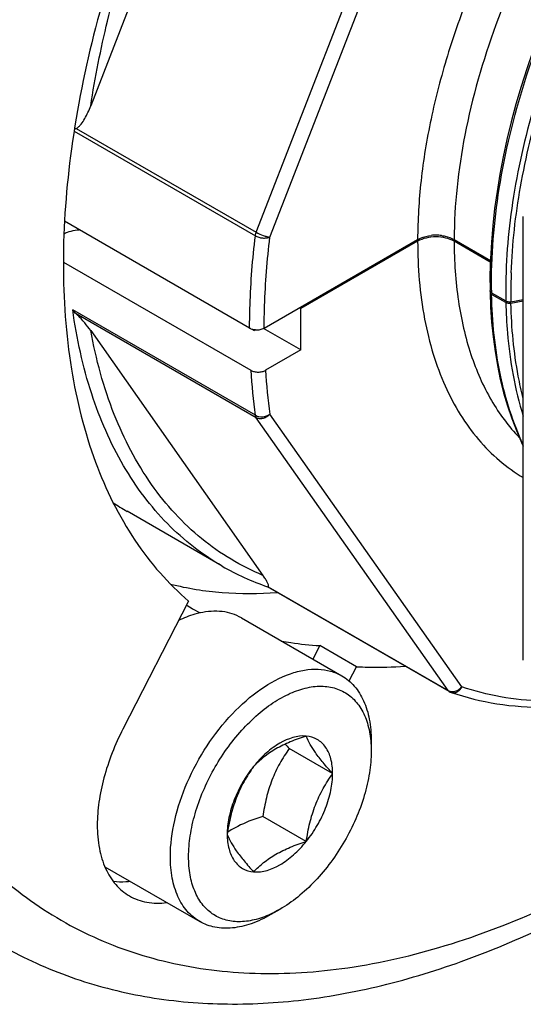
# Model space of a CAD drawing. Header units: millimetres. Extents: x 16 to 3344, y 34 to 2360.
# Tile 96 of 127: x 3224 to 3234, y 1437 to 1456. Entities that reach past the tile are written whole.
import ezdxf

# ---------------------------------------------------------------- set-up
doc = ezdxf.new("R2010")
doc.units = ezdxf.units.MM
doc.header["$LTSCALE"] = 185.02
doc.layers.add('BASE_ASM_PBL21', color=7, linetype='CONTINUOUS')
doc.layers.add('DEFAULT_VBL19', color=7, linetype='CONTINUOUS')

# ---------------------------------------------------------------- blocks, each defined once
blk = doc.blocks.new('BASE_ASM_PBL21', base_point=(3166.053, 1547.1))
at = {"layer": 'BASE_ASM_PBL21', "color": 7}
for p, q in [((3228.807, 1451.497), (3232.522, 1461.071)), ((3229.071, 1451.404), (3232.786, 1460.979)), ((3228.158, 1460.532), (3225.603, 1453.946)), ((3225.279, 1453.456), (3228.789, 1451.429)), ((3225.323, 1453.508), (3228.807, 1451.497)), ((3228.678, 1449.642), (3225.094, 1451.711)), ((3233.977, 1443.205), (3233.977, 1451.801)), ((3228.961, 1449.642), (3231.931, 1451.357)), ((3231.931, 1451.324), (3229.668, 1450.018)), ((3232.638, 1451.357), (3233.339, 1450.952)), ((3233.338, 1450.92), (3232.638, 1451.324)), ((3225.072, 1450.919), (3228.703, 1448.823)), ((3233.362, 1450.327), (3233.637, 1450.168)), ((3233.638, 1450.135), (3233.362, 1450.294)), ((3233.737, 1450.153), (3233.977, 1450.195)), ((3233.977, 1450.162), (3233.737, 1450.12)), ((3228.789, 1447.951), (3225.254, 1449.992)), ((3229.64, 1450.034), (3229.668, 1450.018)), ((3229.668, 1449.218), (3229.668, 1450.018)), ((3228.807, 1447.904), (3225.323, 1449.915)), ((3225.603, 1449.593), (3228.937, 1444.849)), ((3228.678, 1449.642), (3228.678, 1449.649)), ((3228.678, 1449.642), (3228.678, 1449.649)), ((3228.721, 1449.623), (3228.768, 1449.596)), ((3228.768, 1449.596), (3228.768, 1449.612)), ((3228.792, 1449.61), (3228.768, 1449.596)), ((3229.668, 1449.218), (3228.946, 1449.634)), ((3229.668, 1449.218), (3228.986, 1448.824)), ((3232.522, 1442.619), (3228.807, 1447.904)), ((3232.786, 1442.689), (3229.071, 1447.974)), ((3228.146, 1445.029), (3226.307, 1446.091)), ((3229.025, 1444.63), (3229.026, 1444.629)), ((3229.025, 1444.63), (3229.026, 1444.629)), ((3232.544, 1442.598), (3229.025, 1444.629)), ((3229.038, 1444.63), (3232.522, 1442.619)), ((3227.495, 1444.353), (3226.226, 1441.873)), ((3227.575, 1444.204), (3227.721, 1444.123)), ((3228.519, 1444.027), (3230.463, 1442.904)), ((3230.038, 1443.489), (3229.904, 1443.227)), ((3230.745, 1443.081), (3230.038, 1443.489)), ((3230.603, 1442.804), (3230.745, 1443.081)), ((3231.023, 1441.646), (3231.023, 1441.645)), ((3231.023, 1441.646), (3231.023, 1441.645)), ((3231.033, 1441.645), (3231.033, 1441.441)), ((3230.286, 1441.01), (3229.445, 1441.495)), ((3229.775, 1439.695), (3228.935, 1440.18)), ((3225.877, 1439.201), (3227.713, 1438.141)), ((3229.265, 1438.379), (3229.088, 1438.277))]:
    blk.add_line(p, q, dxfattribs=at)
for points in [[(3234.417, 1455.69), (3234.284, 1455.349), (3234.159, 1455.007), (3234.042, 1454.665), (3233.934, 1454.322), (3233.834, 1453.98), (3233.743, 1453.639), (3233.66, 1453.298), (3233.587, 1452.96), (3233.523, 1452.623), (3233.468, 1452.288), (3233.422, 1451.956), (3233.385, 1451.628), (3233.358, 1451.304), (3233.34, 1450.984), (3233.332, 1450.668), (3233.333, 1450.367)], [(3233.333, 1450.334), (3233.344, 1450.046), (3233.363, 1449.755), (3233.392, 1449.469), (3233.43, 1449.189), (3233.476, 1448.915), (3233.532, 1448.648), (3233.596, 1448.388), (3233.67, 1448.136), (3233.752, 1447.891), (3233.842, 1447.655), (3233.941, 1447.427), (3233.977, 1447.355)]]:
    blk.add_lwpolyline(points, dxfattribs=at)
for centre, radius, start, end in [((3226.604, 1451.089), 2.737, 117.8964, 118.8288), ((3232.284, 1450.584), 0.858, 89.3184, 96.1746), ((3232.285, 1450.59), 0.851, 82.6649, 89.3589), ((3244.544, 1450.316), 10.809, 177.8863, 178.4952), ((3244.109, 1450.325), 10.374, 178.4816, 180.9428), ((3233.379, 1450.329), 0.0464, 148.2068, 152.5255), ((3243.298, 1450.506), 9.937, 180.7557, 181.0339), ((3228.819, 1449.941), 0.332, 261.2312, 265.3345), ((3240.086, 1449.516), 11.405, 183.479, 187.8838), ((3240.204, 1449.516), 11.24, 183.5322, 187.8844), ((3228.728, 1450.284), 4.842, 236.1716, 239.9985), ((3230.648, 1449.365), 5.006, 240.0109, 251.0771), ((3230.159, 1448.68), 5.168, 238.4539, 240.0007), ((3232.644, 1442.771), 0.2, 240.0141, 251.2408), ((3232.622, 1442.706), 0.132, 251.2544, 253.3549), ((3235.277, 1446.738), 7.842, 221.1182, 221.9592), ((3229.331, 1438.224), 1.971, 119.9888, 123.2402)]:
    blk.add_arc(centre, radius, start, end, dxfattribs=at)
for points, knots in [([(3242.968, 1464.625), (3242.693, 1464.673), (3242.112, 1464.709), (3241.214, 1464.593), (3240.281, 1464.314), (3239.33, 1463.878), (3238.375, 1463.293), (3237.433, 1462.569), (3236.52, 1461.719), (3235.352, 1460.424), (3234.071, 1458.596), (3233.079, 1456.593), (3232.494, 1454.937), (3232.175, 1453.714), (3231.98, 1452.522), (3231.932, 1451.738), (3231.931, 1451.357)], [0, 0, 0, 0, 0.044303, 0.091758, 0.142991, 0.198258, 0.257504, 0.320427, 0.386533, 0.455182, 0.596952, 0.739261, 0.808565, 0.875552, 0.939546, 1, 1, 1, 1]), ([(3225.417, 1464.222), (3224.759, 1463.132), (3223.56, 1460.904), (3222.129, 1457.449), (3221.11, 1453.987), (3220.531, 1450.619), (3220.412, 1447.443), (3220.707, 1444.97), (3221.192, 1443.188), (3221.66, 1441.988), (3222.237, 1440.903), (3222.702, 1440.249), (3222.95, 1439.947)], [0, 0, 0, 0, 0.148391, 0.294401, 0.435204, 0.568317, 0.691815, 0.804594, 0.856989, 0.90684, 0.954391, 1, 1, 1, 1]), ([(3242.043, 1464.003), (3241.495, 1463.951), (3240.654, 1463.72), (3239.587, 1463.208), (3238.755, 1462.692), (3237.935, 1462.066), (3236.853, 1461.079), (3235.61, 1459.632), (3234.363, 1457.672), (3233.407, 1455.572), (3232.799, 1453.455), (3232.639, 1452.035), (3232.638, 1451.357)], [0, 0, 0, 0, 0.097947, 0.152393, 0.210375, 0.271637, 0.335777, 0.470465, 0.60961, 0.747696, 0.87934, 1, 1, 1, 1]), ([(3233.361, 1450.375), (3233.352, 1451.034), (3233.468, 1452.405), (3233.968, 1454.466), (3234.776, 1456.53), (3235.853, 1458.505), (3237.147, 1460.299), (3238.597, 1461.83), (3240.134, 1463.029), (3241.238, 1463.606), (3241.784, 1463.811)], [0, 0, 0, 0, 0.118647, 0.246351, 0.380656, 0.516499, 0.650385, 0.777652, 0.894932, 1, 1, 1, 1]), ([(3240.927, 1463.119), (3240.425, 1462.835), (3239.433, 1462.145), (3238.068, 1460.863), (3236.807, 1459.335), (3235.701, 1457.616), (3234.794, 1455.775), (3234.123, 1453.881), (3233.715, 1452.007), (3233.626, 1450.765), (3233.637, 1450.168)], [0, 0, 0, 0, 0.111867, 0.233267, 0.362361, 0.495217, 0.628843, 0.759697, 0.884035, 1, 1, 1, 1]), ([(3233.743, 1450.714), (3233.763, 1451.271), (3233.893, 1452.418), (3234.313, 1454.138), (3234.952, 1455.866), (3235.786, 1457.545), (3236.788, 1459.122), (3237.924, 1460.544), (3239.154, 1461.767), (3240.048, 1462.45), (3240.502, 1462.744)], [0, 0, 0, 0, 0.117226, 0.241931, 0.371796, 0.504078, 0.635838, 0.764148, 0.886298, 1, 1, 1, 1]), ([(3225.603, 1453.946), (3225.686, 1454.499), (3225.909, 1455.619), (3226.565, 1457.876), (3227.271, 1459.53), (3227.825, 1460.604)], [0, 0, 0, 0, 0.237958, 0.485652, 1, 1, 1, 1]), ([(3227.495, 1460.228), (3227.111, 1459.454), (3226.427, 1457.893), (3225.662, 1455.511), (3225.189, 1453.176), (3225.072, 1451.635), (3225.072, 1450.891)], [0, 0, 0, 0, 0.266544, 0.524882, 0.770567, 1, 1, 1, 1]), ([(3225.323, 1453.508), (3225.341, 1453.518), (3225.373, 1453.544), (3225.43, 1453.608), (3225.49, 1453.701), (3225.551, 1453.82), (3225.586, 1453.904), (3225.603, 1453.946)], [0, 0, 0, 0, 0.11515, 0.23583, 0.485265, 0.740807, 1, 1, 1, 1]), ([(3225.084, 1451.47), (3225.127, 1451.493), (3225.225, 1451.529), (3225.327, 1451.544), (3225.38, 1451.546)], [0, 0, 0, 0, 0.476959, 1, 1, 1, 1]), ([(3228.789, 1451.429), (3228.79, 1451.434), (3228.794, 1451.458), (3228.8, 1451.48), (3228.807, 1451.497)], [0, 0, 0, 0, 0.239114, 1, 1, 1, 1]), ([(3228.807, 1451.497), (3228.85, 1451.472), (3228.918, 1451.442), (3229.008, 1451.415), (3229.051, 1451.406), (3229.071, 1451.404)], [0, 0, 0, 0, 0.52988, 0.791567, 1, 1, 1, 1]), ([(3228.678, 1449.649), (3228.679, 1449.794), (3228.689, 1450.388), (3228.736, 1450.982), (3228.789, 1451.429)], [0, 0, 0, 0, 0.243724, 1, 1, 1, 1]), ([(3228.789, 1451.429), (3228.81, 1451.417), (3228.856, 1451.399), (3228.93, 1451.386), (3229.003, 1451.386), (3229.05, 1451.396), (3229.071, 1451.404)], [0, 0, 0, 0, 0.242001, 0.509434, 0.771795, 1, 1, 1, 1]), ([(3228.961, 1449.642), (3228.961, 1449.786), (3228.971, 1450.374), (3229.018, 1450.962), (3229.071, 1451.404)], [0, 0, 0, 0, 0.2437, 1, 1, 1, 1]), ([(3231.931, 1451.357), (3231.949, 1451.367), (3232.031, 1451.408), (3232.122, 1451.429), (3232.192, 1451.436)], [0, 0, 0, 0, 0.231182, 1, 1, 1, 1]), ([(3232.638, 1451.324), (3232.588, 1451.353), (3232.471, 1451.395), (3232.285, 1451.416), (3232.098, 1451.395), (3231.981, 1451.353), (3231.931, 1451.324)], [0, 0, 0, 0, 0.237217, 0.499996, 0.762778, 1, 1, 1, 1]), ([(3231.931, 1451.324), (3231.932, 1450.82), (3231.991, 1450.079), (3232.218, 1449.147), (3232.447, 1448.525), (3232.74, 1447.967), (3233.093, 1447.479), (3233.503, 1447.065), (3233.814, 1446.841), (3233.976, 1446.744)], [0, 0, 0, 0, 0.288871, 0.422106, 0.548135, 0.667666, 0.781791, 0.891976, 1, 1, 1, 1]), ([(3232.394, 1451.434), (3232.416, 1451.432), (3232.501, 1451.417), (3232.584, 1451.388), (3232.638, 1451.357)], [0, 0, 0, 0, 0.2668, 1, 1, 1, 1]), ([(3232.638, 1451.324), (3232.639, 1450.937), (3232.687, 1450.194), (3232.924, 1449.148), (3233.317, 1448.243), (3233.693, 1447.733), (3233.901, 1447.516)], [0, 0, 0, 0, 0.282878, 0.542304, 0.779871, 1, 1, 1, 1]), ([(3225.072, 1450.891), (3225.072, 1450.208), (3225.163, 1448.9), (3225.616, 1447.076), (3226.263, 1445.76), (3226.925, 1444.892), (3227.299, 1444.521), (3227.495, 1444.353)], [0, 0, 0, 0, 0.285504, 0.545029, 0.780949, 0.89209, 1, 1, 1, 1]), ([(3233.362, 1450.327), (3233.358, 1450.329), (3233.344, 1450.339), (3233.333, 1450.355), (3233.333, 1450.367)], [0, 0, 0, 0, 0.293264, 1, 1, 1, 1]), ([(3233.333, 1450.334), (3233.333, 1450.33), (3233.337, 1450.313), (3233.351, 1450.3), (3233.362, 1450.294)], [0, 0, 0, 0, 0.221298, 1, 1, 1, 1]), ([(3233.975, 1447.381), (3233.776, 1447.809), (3233.474, 1448.77), (3233.374, 1449.768), (3233.362, 1450.294)], [0, 0, 0, 0, 0.473122, 1, 1, 1, 1]), ([(3233.637, 1450.168), (3233.644, 1450.164), (3233.675, 1450.151), (3233.711, 1450.149), (3233.737, 1450.153)], [0, 0, 0, 0, 0.229874, 1, 1, 1, 1]), ([(3233.737, 1450.12), (3233.729, 1450.119), (3233.695, 1450.116), (3233.659, 1450.122), (3233.638, 1450.135)], [0, 0, 0, 0, 0.262277, 1, 1, 1, 1]), ([(3233.638, 1450.135), (3233.642, 1449.938), (3233.68, 1449.196), (3233.812, 1448.456), (3233.976, 1447.934)], [0, 0, 0, 0, 0.264619, 1, 1, 1, 1]), ([(3228.146, 1445.029), (3227.953, 1445.141), (3227.58, 1445.392), (3227.072, 1445.847), (3226.618, 1446.376), (3226.078, 1447.193), (3225.557, 1448.398), (3225.33, 1449.442), (3225.254, 1449.992)], [0, 0, 0, 0, 0.112484, 0.226378, 0.343006, 0.463536, 0.719578, 1, 1, 1, 1]), ([(3233.975, 1448.28), (3233.939, 1448.423), (3233.806, 1449.028), (3233.748, 1449.649), (3233.737, 1450.12)], [0, 0, 0, 0, 0.23886, 1, 1, 1, 1]), ([(3225.603, 1449.593), (3225.566, 1449.644), (3225.505, 1449.724), (3225.411, 1449.831), (3225.355, 1449.887), (3225.323, 1449.915)], [0, 0, 0, 0, 0.443719, 0.702301, 1, 1, 1, 1]), ([(3228.937, 1444.849), (3228.724, 1444.938), (3228.309, 1445.147), (3227.736, 1445.551), (3227.219, 1446.04), (3226.598, 1446.814), (3225.985, 1447.994), (3225.703, 1449.039), (3225.603, 1449.593)], [0, 0, 0, 0, 0.114825, 0.229838, 0.346627, 0.466663, 0.720849, 1, 1, 1, 1]), ([(3228.678, 1449.642), (3228.682, 1449.64), (3228.695, 1449.633), (3228.71, 1449.627), (3228.721, 1449.623)], [0, 0, 0, 0, 0.239124, 1, 1, 1, 1]), ([(3228.721, 1449.623), (3228.725, 1449.622), (3228.74, 1449.618), (3228.756, 1449.614), (3228.768, 1449.612)], [0, 0, 0, 0, 0.243734, 1, 1, 1, 1]), ([(3228.792, 1449.61), (3228.822, 1449.607), (3228.881, 1449.61), (3228.937, 1449.628), (3228.961, 1449.642)], [0, 0, 0, 0, 0.524769, 1, 1, 1, 1]), ([(3228.703, 1448.823), (3228.723, 1448.812), (3228.77, 1448.795), (3228.844, 1448.787), (3228.919, 1448.795), (3228.966, 1448.812), (3228.986, 1448.824)], [0, 0, 0, 0, 0.237271, 0.500105, 0.762835, 1, 1, 1, 1]), ([(3228.789, 1447.951), (3228.831, 1447.927), (3228.934, 1447.913), (3229.031, 1447.945), (3229.071, 1447.974)], [0, 0, 0, 0, 0.490582, 1, 1, 1, 1]), ([(3228.807, 1447.904), (3228.805, 1447.907), (3228.796, 1447.921), (3228.791, 1447.938), (3228.789, 1447.951)], [0, 0, 0, 0, 0.23179, 1, 1, 1, 1]), ([(3229.071, 1447.974), (3229.055, 1447.954), (3229.015, 1447.919), (3228.945, 1447.887), (3228.872, 1447.879), (3228.826, 1447.893), (3228.807, 1447.904)], [0, 0, 0, 0, 0.264205, 0.526795, 0.774125, 1, 1, 1, 1]), ([(3229.038, 1444.63), (3229.048, 1444.634), (3229.044, 1444.665), (3229.033, 1444.69), (3229.019, 1444.719), (3229.002, 1444.749), (3228.976, 1444.793), (3228.953, 1444.826), (3228.937, 1444.849)], [0, 0, 0, 0, 0.138421, 0.247745, 0.374714, 0.515469, 0.66757, 1, 1, 1, 1]), ([(3227.146, 1444.682), (3227.474, 1444.598), (3228.161, 1444.488), (3228.856, 1444.493), (3229.21, 1444.521)], [0, 0, 0, 0, 0.487893, 1, 1, 1, 1]), ([(3229.038, 1444.63), (3229.037, 1444.63), (3229.033, 1444.628), (3229.029, 1444.628), (3229.026, 1444.629)], [0, 0, 0, 0, 0.294838, 1, 1, 1, 1]), ([(3227.721, 1444.123), (3227.686, 1444.115), (3227.542, 1444.079), (3227.403, 1444.024), (3227.301, 1443.974)], [0, 0, 0, 0, 0.238519, 1, 1, 1, 1]), ([(3228.519, 1444.027), (3228.463, 1444.059), (3228.343, 1444.112), (3228.074, 1444.17), (3227.861, 1444.153), (3227.721, 1444.123)], [0, 0, 0, 0, 0.235071, 0.476796, 1, 1, 1, 1]), ([(3229.292, 1443.578), (3229.353, 1443.567), (3229.6, 1443.526), (3229.85, 1443.5), (3230.038, 1443.489)], [0, 0, 0, 0, 0.247016, 1, 1, 1, 1]), ([(3230.745, 1443.081), (3230.822, 1443.076), (3231.136, 1443.064), (3231.451, 1443.073), (3231.688, 1443.092)], [0, 0, 0, 0, 0.245605, 1, 1, 1, 1]), ([(3227.144, 1439.4), (3227.144, 1439.635), (3227.209, 1440.129), (3227.455, 1440.855), (3227.833, 1441.554), (3228.314, 1442.169), (3228.857, 1442.651), (3229.349, 1442.92), (3229.734, 1443.022), (3229.999, 1443.042), (3230.246, 1443.006), (3230.395, 1442.943), (3230.463, 1442.904)], [0, 0, 0, 0, 0.128681, 0.270274, 0.41743, 0.561776, 0.695447, 0.812712, 0.864677, 0.91251, 0.95714, 1, 1, 1, 1]), ([(3230.463, 1442.904), (3230.554, 1442.852), (3230.724, 1442.709), (3230.904, 1442.414), (3231.012, 1442.05), (3231.033, 1441.785), (3231.033, 1441.645)], [0, 0, 0, 0, 0.217772, 0.450951, 0.7102, 1, 1, 1, 1]), ([(3227.497, 1439.4), (3227.497, 1439.535), (3227.521, 1439.816), (3227.651, 1440.393), (3227.956, 1441.104), (3228.403, 1441.738), (3228.829, 1442.159), (3229.158, 1442.409), (3229.493, 1442.589), (3229.821, 1442.692), (3230.133, 1442.715), (3230.418, 1442.651), (3230.661, 1442.5), (3230.848, 1442.272), (3230.973, 1441.979), (3231.012, 1441.761), (3231.023, 1441.646)], [0, 0, 0, 0, 0.066502, 0.138133, 0.29076, 0.444385, 0.517186, 0.58519, 0.647364, 0.703327, 0.753603, 0.799855, 0.844819, 0.891641, 0.942887, 1, 1, 1, 1]), ([(3232.522, 1442.619), (3232.541, 1442.608), (3232.587, 1442.594), (3232.66, 1442.602), (3232.73, 1442.634), (3232.769, 1442.669), (3232.786, 1442.689)], [0, 0, 0, 0, 0.225842, 0.473161, 0.735773, 1, 1, 1, 1]), ([(3232.584, 1442.58), (3232.602, 1442.575), (3232.642, 1442.572), (3232.7, 1442.592), (3232.751, 1442.632), (3232.776, 1442.669), (3232.786, 1442.689)], [0, 0, 0, 0, 0.227805, 0.468616, 0.72718, 1, 1, 1, 1]), ([(3234.338, 1442.413), (3234.07, 1442.423), (3233.544, 1442.476), (3233.031, 1442.606), (3232.786, 1442.689)], [0, 0, 0, 0, 0.508451, 1, 1, 1, 1]), ([(3232.544, 1442.598), (3232.538, 1442.602), (3232.529, 1442.608), (3232.523, 1442.616), (3232.522, 1442.619)], [0, 0, 0, 0, 0.742249, 1, 1, 1, 1]), ([(3232.58, 1442.582), (3232.868, 1442.484), (3233.472, 1442.337), (3234.092, 1442.291), (3234.407, 1442.291)], [0, 0, 0, 0, 0.490966, 1, 1, 1, 1]), ([(3226.226, 1441.873), (3226.071, 1441.571), (3225.886, 1441.103), (3225.753, 1440.469), (3225.729, 1440.161), (3225.729, 1440.012)], [0, 0, 0, 0, 0.524695, 0.770655, 1, 1, 1, 1]), ([(3229.775, 1441.736), (3229.6, 1441.752), (3229.365, 1441.669), (3229.128, 1441.513), (3228.95, 1441.368), (3228.829, 1441.24), (3228.755, 1441.147)], [0, 0, 0, 0, 0.435322, 0.566425, 0.705069, 1, 1, 1, 1]), ([(3229.775, 1441.736), (3229.671, 1441.703), (3229.469, 1441.631), (3229.189, 1441.497), (3228.951, 1441.336), (3228.816, 1441.21), (3228.755, 1441.147)], [0, 0, 0, 0, 0.276818, 0.537691, 0.777993, 1, 1, 1, 1]), ([(3230.286, 1441.01), (3230.286, 1441.106), (3230.267, 1441.285), (3230.168, 1441.522), (3229.996, 1441.686), (3229.849, 1441.729), (3229.775, 1441.736)], [0, 0, 0, 0, 0.293859, 0.54708, 0.773541, 1, 1, 1, 1]), ([(3230.286, 1441.01), (3230.223, 1441.08), (3230.107, 1441.212), (3229.924, 1441.446), (3229.819, 1441.623), (3229.775, 1441.736)], [0, 0, 0, 0, 0.315641, 0.592561, 1, 1, 1, 1]), ([(3231.023, 1441.645), (3231.025, 1441.628), (3231.031, 1441.561), (3231.033, 1441.493), (3231.033, 1441.441)], [0, 0, 0, 0, 0.244984, 1, 1, 1, 1]), ([(3229.445, 1441.495), (3229.379, 1441.401), (3229.254, 1441.204), (3229.102, 1440.884), (3228.996, 1440.539), (3228.952, 1440.3), (3228.935, 1440.18)], [0, 0, 0, 0, 0.242178, 0.490349, 0.743781, 1, 1, 1, 1]), ([(3231.033, 1441.441), (3231.033, 1441.302), (3231.007, 1441.011), (3230.868, 1440.414), (3230.545, 1439.681), (3230.073, 1439.036), (3229.625, 1438.617), (3229.386, 1438.449), (3229.265, 1438.379)], [0, 0, 0, 0, 0.114257, 0.237538, 0.500001, 0.762462, 0.885744, 1, 1, 1, 1]), ([(3228.755, 1441.147), (3228.689, 1441.053), (3228.563, 1440.856), (3228.412, 1440.535), (3228.306, 1440.19), (3228.262, 1439.952), (3228.244, 1439.831)], [0, 0, 0, 0, 0.242178, 0.490349, 0.743781, 1, 1, 1, 1]), ([(3228.755, 1441.147), (3228.676, 1441.049), (3228.535, 1440.842), (3228.374, 1440.508), (3228.271, 1440.169), (3228.244, 1439.94), (3228.244, 1439.831)], [0, 0, 0, 0, 0.261228, 0.522456, 0.772027, 1, 1, 1, 1]), ([(3229.775, 1439.695), (3229.854, 1439.792), (3229.995, 1439.999), (3230.156, 1440.333), (3230.259, 1440.672), (3230.286, 1440.901), (3230.286, 1441.01)], [0, 0, 0, 0, 0.261228, 0.522456, 0.772027, 1, 1, 1, 1]), ([(3229.775, 1439.695), (3229.793, 1439.815), (3229.837, 1440.054), (3229.943, 1440.399), (3230.094, 1440.719), (3230.219, 1440.916), (3230.286, 1441.01)], [0, 0, 0, 0, 0.256219, 0.509651, 0.757822, 1, 1, 1, 1]), ([(3225.729, 1440.012), (3225.729, 1439.86), (3225.752, 1439.571), (3225.87, 1439.174), (3226.067, 1438.852), (3226.252, 1438.696), (3226.351, 1438.639)], [0, 0, 0, 0, 0.2898, 0.549049, 0.782228, 1, 1, 1, 1]), ([(3228.935, 1440.18), (3228.882, 1440.163), (3228.68, 1440.095), (3228.482, 1440.01), (3228.346, 1439.931)], [0, 0, 0, 0, 0.260482, 1, 1, 1, 1]), ([(3222.95, 1439.947), (3223.297, 1439.523), (3224.071, 1438.752), (3225.454, 1437.874), (3227.01, 1437.317), (3228.707, 1437.088), (3230.514, 1437.187), (3232.403, 1437.607), (3234.343, 1438.339), (3235.611, 1439.004), (3236.246, 1439.381)], [0, 0, 0, 0, 0.112826, 0.223265, 0.334798, 0.450742, 0.573799, 0.705826, 0.847817, 1, 1, 1, 1]), ([(3228.244, 1439.831), (3228.288, 1439.719), (3228.394, 1439.542), (3228.576, 1439.308), (3228.692, 1439.175), (3228.755, 1439.105)], [0, 0, 0, 0, 0.407439, 0.684359, 1, 1, 1, 1]), ([(3228.244, 1439.831), (3228.244, 1439.736), (3228.263, 1439.556), (3228.362, 1439.32), (3228.534, 1439.155), (3228.681, 1439.112), (3228.755, 1439.105)], [0, 0, 0, 0, 0.293859, 0.54708, 0.773541, 1, 1, 1, 1]), ([(3228.755, 1439.105), (3228.93, 1439.09), (3229.165, 1439.172), (3229.402, 1439.329), (3229.58, 1439.473), (3229.701, 1439.602), (3229.775, 1439.695)], [0, 0, 0, 0, 0.435322, 0.566425, 0.705069, 1, 1, 1, 1]), ([(3228.755, 1439.105), (3228.816, 1439.169), (3228.951, 1439.294), (3229.189, 1439.456), (3229.469, 1439.59), (3229.671, 1439.661), (3229.775, 1439.695)], [0, 0, 0, 0, 0.222007, 0.462309, 0.723182, 1, 1, 1, 1]), ([(3227.713, 1438.141), (3227.623, 1438.194), (3227.453, 1438.336), (3227.272, 1438.632), (3227.165, 1438.996), (3227.144, 1439.261), (3227.144, 1439.4)], [0, 0, 0, 0, 0.217772, 0.450951, 0.7102, 1, 1, 1, 1]), ([(3229.084, 1438.286), (3228.982, 1438.239), (3228.78, 1438.166), (3228.474, 1438.125), (3228.191, 1438.164), (3227.943, 1438.284), (3227.743, 1438.48), (3227.6, 1438.741), (3227.514, 1439.055), (3227.497, 1439.281), (3227.497, 1439.4)], [0, 0, 0, 0, 0.139133, 0.264408, 0.378951, 0.488407, 0.599882, 0.71988, 0.852678, 1, 1, 1, 1]), ([(3223.981, 1437.621), (3224.405, 1437.388), (3225.303, 1436.993), (3226.746, 1436.634), (3228.268, 1436.507), (3229.848, 1436.607), (3231.47, 1436.929), (3233.119, 1437.463), (3234.78, 1438.201), (3235.862, 1438.809), (3236.401, 1439.143)], [0, 0, 0, 0, 0.110747, 0.223214, 0.338852, 0.458943, 0.584528, 0.716343, 0.8548, 1, 1, 1, 1]), ([(3226.368, 1438.918), (3226.34, 1438.914), (3226.23, 1438.904), (3226.119, 1438.906), (3226.039, 1438.917)], [0, 0, 0, 0, 0.258637, 1, 1, 1, 1]), ([(3226.351, 1438.639), (3226.454, 1438.579), (3226.694, 1438.494), (3226.947, 1438.494), (3227.075, 1438.509)], [0, 0, 0, 0, 0.48148, 1, 1, 1, 1]), ([(3229.265, 1438.379), (3229.25, 1438.371), (3229.191, 1438.337), (3229.13, 1438.307), (3229.084, 1438.286)], [0, 0, 0, 0, 0.255058, 1, 1, 1, 1]), ([(3229.088, 1438.277), (3228.968, 1438.208), (3228.728, 1438.093), (3228.359, 1438.004), (3228.012, 1438.013), (3227.804, 1438.089), (3227.713, 1438.141)], [0, 0, 0, 0, 0.289799, 0.549049, 0.782228, 1, 1, 1, 1])]:
    blk.add_open_spline(points, degree=3, knots=knots, dxfattribs=at)
for points in [[(3233.337, 1450.35), (3233.335, 1450.345), (3233.333, 1450.34), (3233.333, 1450.334)], [(3233.343, 1450.359), (3233.342, 1450.358), (3233.34, 1450.356), (3233.339, 1450.353)], [(3225.323, 1449.915), (3225.297, 1449.938), (3225.274, 1449.964), (3225.254, 1449.992)]]:
    blk.add_open_spline(points, degree=3, dxfattribs=at)
blk = doc.blocks.new('DEFAULT_VBL19', base_point=(3033.769, 1856.707))
at = {"layer": 'BASE_ASM_PBL21'}
blk.add_blockref('BASE_ASM_PBL21', (3166.053, 1547.1), dxfattribs=at)

msp = doc.modelspace()

# ---------------------------------------------------------------- block references
at = {"layer": 'DEFAULT_VBL19'}
msp.add_blockref('DEFAULT_VBL19', (3033.769, 1856.707), dxfattribs=at)

doc.saveas('drawing.dxf')
